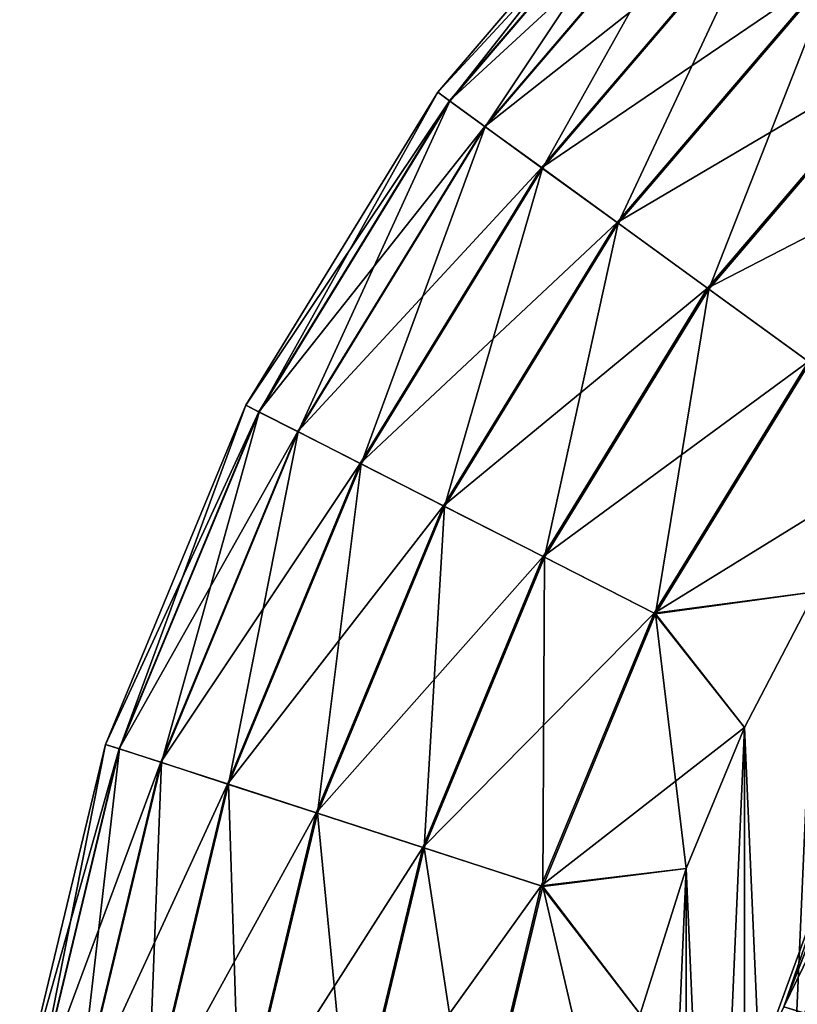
# Model space of a CAD drawing. Header units: metres. Extents: x -109 to 109, y -432 to 89.
# Tile 15 of 256: x -31 to -21, y -394 to -381. Entities that reach past the tile are written whole.
import ezdxf

# ---------------------------------------------------------------- set-up
doc = ezdxf.new("R2010")
doc.units = ezdxf.units.M
doc.layers.add('solid_506360_24502164', color=7, linetype='CONTINUOUS')

msp = doc.modelspace()

# ---------------------------------------------------------------- linework, layer by layer
at = {"layer": 'solid_506360_24502164'}
for points in [[(-22.450636, -377.799377, 282.489227), (-25.686283, -381.58783, 282.489227), (-22.310221, -377.939789, 284.271423)], [(-25.521749, -381.707367, 280.707581), (-25.686283, -381.58783, 282.489227), (-22.450636, -377.799377, 282.489227)], [(-22.306828, -377.943176, 280.707581), (-25.521749, -381.707367, 280.707581), (-22.450636, -377.799377, 282.489227)], [(-25.686283, -381.58783, 282.489227), (-25.525631, -381.704529, 284.271423), (-22.310221, -377.939789, 284.271423)], [(-22.310221, -377.939789, 284.271423), (-25.525631, -381.704529, 284.271423), (-21.892637, -378.357361, 285.9646)], [(-25.040297, -382.057159, 279.015991), (-25.521749, -381.707367, 280.707581), (-22.306828, -377.943176, 280.707581)], [(-21.886021, -378.363983, 279.015991), (-25.040297, -382.057159, 279.015991), (-22.306828, -377.943176, 280.707581)], [(-25.525631, -381.704529, 284.271423), (-25.047865, -382.051666, 285.9646), (-21.892637, -378.357361, 285.9646)], [(-21.892637, -378.357361, 285.9646), (-25.047865, -382.051666, 285.9646), (-21.218866, -379.031128, 287.483704)], [(-24.266113, -382.619629, 277.499451), (-25.040297, -382.057159, 279.015991), (-21.886021, -378.363983, 279.015991)], [(-21.20936, -379.040649, 277.499451), (-24.266113, -382.619629, 277.499451), (-21.886021, -378.363983, 279.015991)], [(-25.047865, -382.051666, 285.9646), (-24.276989, -382.611725, 287.483704), (-21.218866, -379.031128, 287.483704)], [(-21.218866, -379.031128, 287.483704), (-24.276989, -382.611725, 287.483704), (-20.322762, -379.927246, 288.752411)], [(-23.2381, -383.366547, 276.234161), (-24.266113, -382.619629, 277.499451), (-21.20936, -379.040649, 277.499451)], [(-20.310844, -379.939148, 276.234161), (-23.2381, -383.366547, 276.234161), (-21.20936, -379.040649, 277.499451)], [(-24.276989, -382.611725, 287.483704), (-23.251736, -383.356628, 288.752411), (-20.322762, -379.927246, 288.752411)], [(-20.322762, -379.927246, 288.752411), (-23.251736, -383.356628, 288.752411), (-19.249348, -381.000641, 289.70697)], [(-22.007906, -384.260315, 275.283691), (-23.2381, -383.366547, 276.234161), (-20.310844, -379.939148, 276.234161)], [(-19.235615, -381.014374, 275.283691), (-22.007906, -384.260315, 275.283691), (-20.310844, -379.939148, 276.234161)], [(-23.251736, -383.356628, 288.752411), (-22.023617, -384.248901, 289.70697), (-19.249348, -381.000641, 289.70697)], [(-19.249348, -381.000641, 289.70697), (-22.023617, -384.248901, 289.70697), (-18.052555, -382.197449, 290.299438)], [(-20.637342, -385.256104, 274.695801), (-22.007906, -384.260315, 275.283691), (-19.235615, -381.014374, 275.283691)], [(-25.686283, -381.58783, 282.489227), (-28.289452, -385.835815, 282.489227), (-25.525631, -381.704529, 284.271423)], [(-28.108242, -385.928131, 280.707581), (-28.289452, -385.835815, 282.489227), (-25.686283, -381.58783, 282.489227)], [(-25.521749, -381.707367, 280.707581), (-28.108242, -385.928131, 280.707581), (-25.686283, -381.58783, 282.489227)], [(-28.289452, -385.835815, 282.489227), (-28.112516, -385.925964, 284.271423), (-25.525631, -381.704529, 284.271423)], [(-25.525631, -381.704529, 284.271423), (-28.112516, -385.925964, 284.271423), (-25.047865, -382.051666, 285.9646)], [(-27.577995, -386.198303, 279.015991), (-28.108242, -385.928131, 280.707581), (-25.521749, -381.707367, 280.707581)], [(-25.040297, -382.057159, 279.015991), (-27.577995, -386.198303, 279.015991), (-25.521749, -381.707367, 280.707581)], [(-28.112516, -385.925964, 284.271423), (-27.586332, -386.194061, 285.9646), (-25.047865, -382.051666, 285.9646)], [(-25.047865, -382.051666, 285.9646), (-27.586332, -386.194061, 285.9646), (-24.276989, -382.611725, 287.483704)], [(-26.725353, -386.632751, 277.499451), (-27.577995, -386.198303, 279.015991), (-25.040297, -382.057159, 279.015991)], [(-24.266113, -382.619629, 277.499451), (-26.725353, -386.632751, 277.499451), (-25.040297, -382.057159, 279.015991)], [(-22.023617, -384.248901, 289.70697), (-20.654339, -385.243744, 290.299438), (-18.052555, -382.197449, 290.299438)], [(-27.586332, -386.194061, 285.9646), (-26.737331, -386.626648, 287.483704), (-24.276989, -382.611725, 287.483704)], [(-24.276989, -382.611725, 287.483704), (-26.737331, -386.626648, 287.483704), (-23.251736, -383.356628, 288.752411)], [(-25.593157, -387.209625, 276.234161), (-26.725353, -386.632751, 277.499451), (-24.266113, -382.619629, 277.499451)], [(-23.2381, -383.366547, 276.234161), (-25.593157, -387.209625, 276.234161), (-24.266113, -382.619629, 277.499451)], [(-26.737331, -386.626648, 287.483704), (-25.608173, -387.201996, 288.752411), (-23.251736, -383.356628, 288.752411)], [(-23.251736, -383.356628, 288.752411), (-25.608173, -387.201996, 288.752411), (-22.023617, -384.248901, 289.70697)], [(-24.238289, -387.899963, 275.283691), (-25.593157, -387.209625, 276.234161), (-23.2381, -383.366547, 276.234161)], [(-22.007906, -384.260315, 275.283691), (-24.238289, -387.899963, 275.283691), (-23.2381, -383.366547, 276.234161)], [(-25.608173, -387.201996, 288.752411), (-24.255592, -387.891144, 289.70697), (-22.023617, -384.248901, 289.70697)], [(-22.023617, -384.248901, 289.70697), (-24.255592, -387.891144, 289.70697), (-20.654339, -385.243744, 290.299438)], [(-22.728827, -388.669098, 274.695801), (-24.238289, -387.899963, 275.283691), (-22.007906, -384.260315, 275.283691)], [(-20.637342, -385.256104, 274.695801), (-22.728827, -388.669098, 274.695801), (-22.007906, -384.260315, 275.283691)], [(-24.255592, -387.891144, 289.70697), (-22.747545, -388.659546, 290.299438), (-20.654339, -385.243744, 290.299438)], [(-20.654339, -385.243744, 290.299438), (-22.747545, -388.659546, 290.299438), (-19.451488, -386.622742, 290.5)], [(-20.637342, -385.256104, 274.695801), (-20.565519, -388.370544, 274.5), (-22.728827, -388.669098, 274.695801)], [(-28.289452, -385.835815, 282.489227), (-30.196037, -390.438721, 282.489227), (-28.112516, -385.925964, 284.271423)], [(-30.002617, -390.501556, 280.707581), (-30.196037, -390.438721, 282.489227), (-28.289452, -385.835815, 282.489227)], [(-30.196037, -390.438721, 282.489227), (-30.007179, -390.500092, 284.271423), (-28.112516, -385.925964, 284.271423)], [(-28.112516, -385.925964, 284.271423), (-30.007179, -390.500092, 284.271423), (-27.586332, -386.194061, 285.9646)], [(-28.108242, -385.928131, 280.707581), (-30.002617, -390.501556, 280.707581), (-28.289452, -385.835815, 282.489227)], [(-29.436634, -390.685455, 279.015991), (-30.002617, -390.501556, 280.707581), (-28.108242, -385.928131, 280.707581)], [(-27.577995, -386.198303, 279.015991), (-29.436634, -390.685455, 279.015991), (-28.108242, -385.928131, 280.707581)], [(-30.007179, -390.500092, 284.271423), (-29.445532, -390.682556, 285.9646), (-27.586332, -386.194061, 285.9646)], [(-27.586332, -386.194061, 285.9646), (-29.445532, -390.682556, 285.9646), (-26.737331, -386.626648, 287.483704)], [(-28.526527, -390.981171, 277.499451), (-29.436634, -390.685455, 279.015991), (-27.577995, -386.198303, 279.015991)], [(-26.725353, -386.632751, 277.499451), (-28.526527, -390.981171, 277.499451), (-27.577995, -386.198303, 279.015991)], [(-29.445532, -390.682556, 285.9646), (-28.539312, -390.97702, 287.483704), (-26.737331, -386.626648, 287.483704)], [(-26.737331, -386.626648, 287.483704), (-28.539312, -390.97702, 287.483704), (-25.608173, -387.201996, 288.752411)], [(-27.318024, -391.37384, 276.234161), (-28.526527, -390.981171, 277.499451), (-26.725353, -386.632751, 277.499451)], [(-25.593157, -387.209625, 276.234161), (-27.318024, -391.37384, 276.234161), (-26.725353, -386.632751, 277.499451)], [(-22.747545, -388.659546, 290.299438), (-20.565519, -388.370544, 290.5), (-19.451488, -386.622742, 290.5)], [(-28.539312, -390.97702, 287.483704), (-27.334053, -391.368622, 288.752411), (-25.608173, -387.201996, 288.752411)], [(-25.608173, -387.201996, 288.752411), (-27.334053, -391.368622, 288.752411), (-24.255592, -387.891144, 289.70697)], [(-25.871845, -391.843719, 275.283691), (-27.318024, -391.37384, 276.234161), (-25.593157, -387.209625, 276.234161)], [(-24.238289, -387.899963, 275.283691), (-25.871845, -391.843719, 275.283691), (-25.593157, -387.209625, 276.234161)], [(-27.334053, -391.368622, 288.752411), (-25.890314, -391.837738, 289.70697), (-24.255592, -387.891144, 289.70697)], [(-24.255592, -387.891144, 289.70697), (-25.890314, -391.837738, 289.70697), (-22.747545, -388.659546, 290.299438)], [(-24.260653, -392.367249, 274.695801), (-25.871845, -391.843719, 275.283691), (-24.238289, -387.899963, 275.283691)], [(-22.728827, -388.669098, 274.695801), (-24.260653, -392.367249, 274.695801), (-24.238289, -387.899963, 275.283691)], [(-22.747545, -388.659546, 290.299438), (-21.523037, -390.209015, 290.5), (-20.565519, -388.370544, 290.5)], [(-22.728827, -388.669098, 274.695801), (-20.565519, -388.370544, 274.5), (-21.523037, -390.209015, 274.5)], [(-21.523037, -410.290985, 274.5), (-21.523037, -390.209015, 274.5), (-20.565519, -388.370544, 274.5)], [(-20.565519, -412.129456, 274.5), (-21.523037, -410.290985, 274.5), (-20.565519, -388.370544, 274.5)], [(-20.565519, -388.370544, 290.5), (-21.523037, -390.209015, 290.5), (-20.565519, -412.129456, 290.5)], [(-25.890314, -391.837738, 289.70697), (-24.280632, -392.360748, 290.299438), (-22.747545, -388.659546, 290.299438)], [(-22.747545, -388.659546, 290.299438), (-24.280632, -392.360748, 290.299438), (-21.523037, -390.209015, 290.5)], [(-22.728827, -388.669098, 274.695801), (-22.316517, -392.123779, 274.5), (-24.260653, -392.367249, 274.695801)], [(-22.728827, -388.669098, 274.695801), (-21.523037, -390.209015, 274.5), (-22.316517, -392.123779, 274.5)], [(-24.280632, -392.360748, 290.299438), (-22.316517, -392.123779, 290.5), (-21.523037, -390.209015, 290.5)], [(-22.316517, -408.376221, 274.5), (-22.316517, -392.123779, 274.5), (-21.523037, -390.209015, 274.5)], [(-21.523037, -410.290985, 274.5), (-22.316517, -408.376221, 274.5), (-21.523037, -390.209015, 274.5)], [(-21.523037, -390.209015, 290.5), (-22.316517, -392.123779, 290.5), (-21.523037, -410.290985, 290.5)], [(-21.523037, -390.209015, 290.5), (-21.523037, -410.290985, 290.5), (-20.565519, -412.129456, 290.5)], [(-30.196037, -390.438721, 282.489227), (-31.359098, -395.283203, 282.489227), (-30.007179, -390.500092, 284.271423)], [(-31.158226, -395.315033, 280.707581), (-31.359098, -395.283203, 282.489227), (-30.196037, -390.438721, 282.489227)], [(-30.002617, -390.501556, 280.707581), (-31.158226, -395.315033, 280.707581), (-30.196037, -390.438721, 282.489227)], [(-31.359098, -395.283203, 282.489227), (-31.162966, -395.31427, 284.271423), (-30.007179, -390.500092, 284.271423)], [(-30.007179, -390.500092, 284.271423), (-31.162966, -395.31427, 284.271423), (-29.445532, -390.682556, 285.9646)], [(-30.570444, -395.408112, 279.015991), (-31.158226, -395.315033, 280.707581), (-30.002617, -390.501556, 280.707581)], [(-29.436634, -390.685455, 279.015991), (-30.570444, -395.408112, 279.015991), (-30.002617, -390.501556, 280.707581)], [(-31.162966, -395.31427, 284.271423), (-30.579683, -395.406647, 285.9646), (-29.445532, -390.682556, 285.9646)], [(-29.445532, -390.682556, 285.9646), (-30.579683, -395.406647, 285.9646), (-28.539312, -390.97702, 287.483704)], [(-29.625282, -395.557831, 277.499451), (-30.570444, -395.408112, 279.015991), (-29.436634, -390.685455, 279.015991)], [(-28.526527, -390.981171, 277.499451), (-29.625282, -395.557831, 277.499451), (-29.436634, -390.685455, 279.015991)], [(-20.99024, -394.000946, 450.496429), (-19.675398, -390.631287, 450.496429), (-19.938772, -390.952393, 449.5)], [(-19.410126, -390.760956, 451.448822), (-19.675398, -390.631287, 450.496429), (-20.99024, -394.000946, 450.496429)], [(-20.989286, -394.001221, 447.88739), (-19.674503, -390.631714, 447.88739), (-20.705374, -394.085754, 446.829559)], [(-19.938772, -390.952393, 449), (-19.674503, -390.631714, 447.88739), (-20.989286, -394.001221, 447.88739)], [(-20.707239, -394.085175, 451.448822), (-19.410126, -390.760956, 451.448822), (-20.99024, -394.000946, 450.496429)], [(-30.579683, -395.406647, 285.9646), (-29.638559, -395.555725, 287.483704), (-28.539312, -390.97702, 287.483704)], [(-28.539312, -390.97702, 287.483704), (-29.638559, -395.555725, 287.483704), (-27.334053, -391.368622, 288.752411)], [(-28.370232, -395.756592, 276.234161), (-29.625282, -395.557831, 277.499451), (-28.526527, -390.981171, 277.499451)], [(-27.318024, -391.37384, 276.234161), (-28.370232, -395.756592, 276.234161), (-28.526527, -390.981171, 277.499451)], [(-21.250368, -394.555969, 449), (-19.938772, -390.952393, 449), (-20.989286, -394.001221, 447.88739)], [(-19.938772, -390.952393, 449.5), (-19.938772, -390.952393, 449), (-21.250368, -394.555969, 449)], [(-21.250368, -394.555969, 449.5), (-19.938772, -390.952393, 449.5), (-21.250368, -394.555969, 449)], [(-20.99024, -394.000946, 450.496429), (-19.938772, -390.952393, 449.5), (-21.250368, -394.555969, 449.5)], [(-29.638559, -395.555725, 287.483704), (-28.386879, -395.753967, 288.752411), (-27.334053, -391.368622, 288.752411)], [(-27.334053, -391.368622, 288.752411), (-28.386879, -395.753967, 288.752411), (-25.890314, -391.837738, 289.70697)], [(-26.868351, -395.994476, 275.283691), (-28.370232, -395.756592, 276.234161), (-27.318024, -391.37384, 276.234161)], [(-25.871845, -391.843719, 275.283691), (-26.868351, -395.994476, 275.283691), (-27.318024, -391.37384, 276.234161)], [(-28.386879, -395.753967, 288.752411), (-26.887531, -395.991425, 289.70697), (-25.890314, -391.837738, 289.70697)], [(-25.890314, -391.837738, 289.70697), (-26.887531, -395.991425, 289.70697), (-24.280632, -392.360748, 290.299438)], [(-25.195099, -396.259491, 274.695801), (-26.868351, -395.994476, 275.283691), (-25.871845, -391.843719, 275.283691)], [(-24.260653, -392.367249, 274.695801), (-25.195099, -396.259491, 274.695801), (-25.871845, -391.843719, 275.283691)], [(-24.280632, -392.360748, 290.299438), (-22.94009, -394.100616, 290.5), (-22.316517, -392.123779, 290.5)], [(-24.260653, -392.367249, 274.695801), (-22.316517, -392.123779, 274.5), (-22.94009, -394.100616, 274.5)], [(-22.94009, -406.399384, 274.5), (-22.94009, -394.100616, 274.5), (-22.316517, -392.123779, 274.5)], [(-22.316517, -408.376221, 274.5), (-22.94009, -406.399384, 274.5), (-22.316517, -392.123779, 274.5)], [(-22.316517, -392.123779, 290.5), (-22.94009, -394.100616, 290.5), (-22.316517, -408.376221, 290.5)], [(-22.316517, -392.123779, 290.5), (-22.316517, -408.376221, 290.5), (-21.523037, -410.290985, 290.5)], [(-26.887531, -395.991425, 289.70697), (-25.215849, -396.256195, 290.299438), (-24.280632, -392.360748, 290.299438)], [(-24.280632, -392.360748, 290.299438), (-25.215849, -396.256195, 290.299438), (-22.94009, -394.100616, 290.5)], [(-24.260653, -392.367249, 274.695801), (-23.38888, -396.124146, 274.5), (-25.195099, -396.259491, 274.695801)], [(-24.260653, -392.367249, 274.695801), (-22.94009, -394.100616, 274.5), (-23.38888, -396.124146, 274.5)]]:
    msp.add_3dface(points, dxfattribs=at)

doc.saveas('drawing.dxf')
